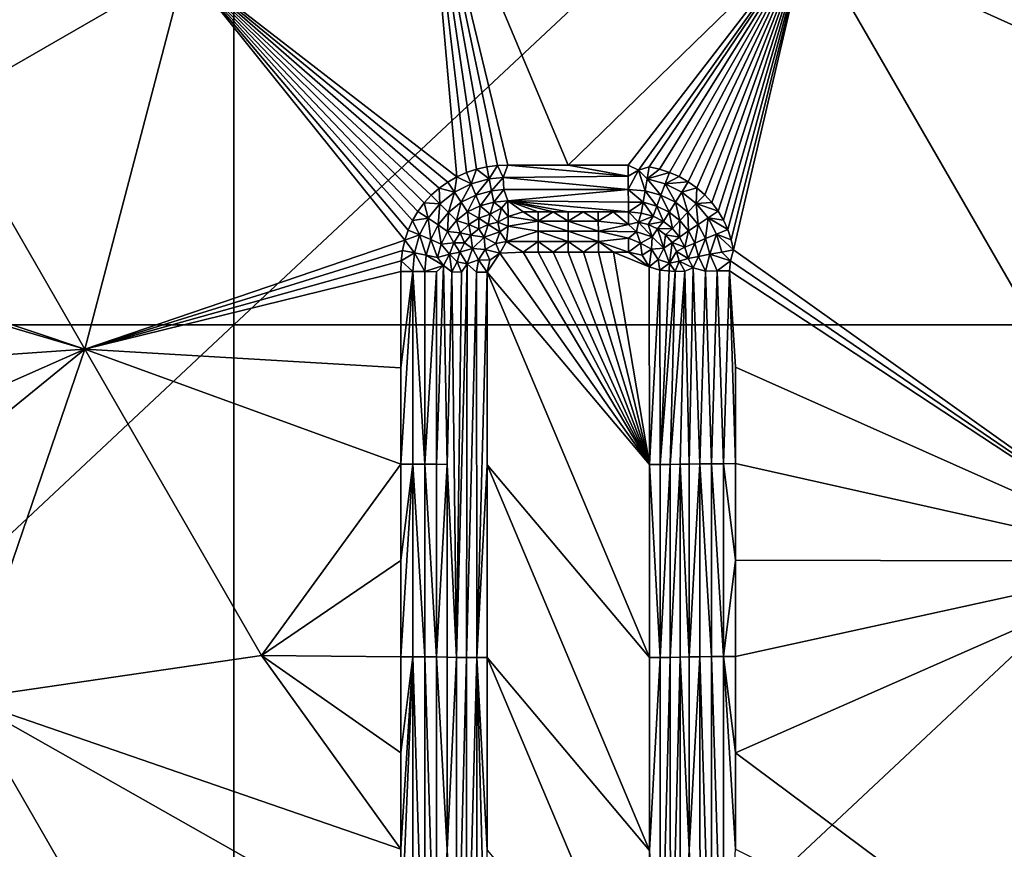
# Model space of a CAD drawing. Header units: inches. Extents: x -23.7 to 23.7, y -7.1 to 20.5.
# Tile 44 of 71: x -6.1 to -2.9, y 11.7 to 14.3. Entities that reach past the tile are written whole.
import ezdxf

# ---------------------------------------------------------------- set-up
doc = ezdxf.new("R2010")
doc.units = ezdxf.units.IN
doc.layers.get('0').update_dxf_attribs({"true_color": 0xc2ced6})

msp = doc.modelspace()

# ---------------------------------------------------------------- linework, layer by layer
for points in [[(-5.3744, 16.7247), (-5.3744, 13.3706), (-8.9574, 13.3706), (-5.3744, 16.7247)], [(-5.3744, 13.3706), (-5.3744, 16.7247), (-1.7915, 16.7247), (-5.3744, 13.3706)], [(-1.7915, 16.7247), (-1.7915, 13.3706), (-5.3744, 13.3706), (-1.7915, 16.7247)], [(-2.1827, 13.9911), (-2.7958, 15.0528), (-3.5584, 14.613), (-2.1827, 13.9911)], [(-4.7658, 14.944), (-5.5284, 14.5044), (-4.6687, 13.8392), (-4.7658, 14.944)], [(-4.6381, 13.8527), (-4.7658, 14.944), (-4.6687, 13.8392), (-4.6381, 13.8527)], [(-4.6064, 13.8631), (-4.5738, 13.8704), (-4.7658, 14.944), (-4.6064, 13.8631)], [(-4.5738, 13.8704), (-4.5407, 13.8747), (-4.7658, 14.944), (-4.5738, 13.8704)], [(-4.5407, 13.8747), (-4.5074, 13.8762), (-4.7658, 14.944), (-4.5407, 13.8747)], [(-4.7658, 14.944), (-4.317, 13.8762), (-3.5584, 14.613), (-4.7658, 14.944)], [(-4.5074, 13.8762), (-4.317, 13.8762), (-4.7658, 14.944), (-4.5074, 13.8762)], [(-4.7658, 14.944), (-4.6381, 13.8527), (-4.6064, 13.8631), (-4.7658, 14.944)], [(-6.7357, 14.8357), (-6.291, 14.0647), (-5.5284, 14.5044), (-6.7357, 14.8357)], [(-3.5584, 14.613), (-4.317, 13.8762), (-4.1266, 13.8762), (-3.5584, 14.613)], [(-3.5584, 14.613), (-4.1266, 13.8762), (-4.0947, 13.8598), (-3.5584, 14.613)], [(-3.5584, 14.613), (-4.0947, 13.8598), (-4.0604, 13.8706), (-3.5584, 14.613)], [(-3.5584, 14.613), (-4.0604, 13.8706), (-4.028, 13.8634), (-3.5584, 14.613)], [(-3.5584, 14.613), (-4.028, 13.8634), (-3.9961, 13.8532), (-3.5584, 14.613)], [(-3.5584, 14.613), (-3.9961, 13.8532), (-3.9657, 13.8399), (-3.5584, 14.613)], [(-3.5584, 14.613), (-3.9657, 13.8399), (-3.9366, 13.8236), (-3.5584, 14.613)], [(-3.5584, 14.613), (-3.9366, 13.8236), (-3.9094, 13.8044), (-3.5584, 14.613)], [(-3.5584, 14.613), (-3.9094, 13.8044), (-3.8843, 13.7824), (-3.5584, 14.613)], [(-3.5584, 14.613), (-3.8843, 13.7824), (-3.8618, 13.7579), (-3.5584, 14.613)], [(-3.8618, 13.7579), (-3.842, 13.7311), (-3.5584, 14.613), (-3.8618, 13.7579)], [(-3.842, 13.7311), (-3.8251, 13.7023), (-3.5584, 14.613), (-3.842, 13.7311)], [(-3.5584, 14.613), (-3.8251, 13.7023), (-3.8113, 13.6721), (-3.5584, 14.613)], [(-3.8113, 13.6721), (-3.8006, 13.6404), (-3.5584, 14.613), (-3.8113, 13.6721)], [(-3.8006, 13.6404), (-3.7931, 13.6082), (-3.5584, 14.613), (-3.8006, 13.6404)], [(-2.4098, 12.6236), (-3.5584, 14.613), (-3.7931, 13.6082), (-2.4098, 12.6236)], [(-3.5584, 14.613), (-2.4098, 12.6236), (-2.1827, 13.9911), (-3.5584, 14.613)], [(-5.5284, 14.5044), (-6.291, 14.0647), (-5.8463, 13.2936), (-5.5284, 14.5044)], [(-5.5284, 14.5044), (-5.8463, 13.2936), (-4.8333, 13.6387), (-5.5284, 14.5044)], [(-4.7499, 13.7812), (-5.5284, 14.5044), (-4.7724, 13.7565), (-4.7499, 13.7812)], [(-4.7921, 13.7296), (-4.7724, 13.7565), (-5.5284, 14.5044), (-4.7921, 13.7296)], [(-4.7921, 13.7296), (-5.5284, 14.5044), (-4.8089, 13.7007), (-4.7921, 13.7296)], [(-4.7249, 13.8034), (-5.5284, 14.5044), (-4.7499, 13.7812), (-4.7249, 13.8034)], [(-4.8089, 13.7007), (-5.5284, 14.5044), (-4.8227, 13.6703), (-4.8089, 13.7007)], [(-5.5284, 14.5044), (-4.8333, 13.6387), (-4.8227, 13.6703), (-5.5284, 14.5044)], [(-4.6978, 13.8228), (-4.6687, 13.8392), (-5.5284, 14.5044), (-4.6978, 13.8228)], [(-4.7249, 13.8034), (-4.6978, 13.8228), (-5.5284, 14.5044), (-4.7249, 13.8034)], [(-6.291, 14.0647), (-6.6811, 13.5739), (-5.8463, 13.2936), (-6.291, 14.0647)], [(-4.5663, 13.8325), (-4.5738, 13.8704), (-4.6064, 13.8631), (-4.5663, 13.8325)], [(-4.5663, 13.8325), (-4.5407, 13.8747), (-4.5738, 13.8704), (-4.5663, 13.8325)], [(-4.5407, 13.8747), (-4.5663, 13.8325), (-4.5222, 13.8372), (-4.5407, 13.8747)], [(-4.5222, 13.8372), (-4.5074, 13.8762), (-4.5407, 13.8747), (-4.5222, 13.8372)], [(-4.1266, 13.8418), (-4.5074, 13.8762), (-4.5222, 13.8372), (-4.1266, 13.8418)], [(-4.1266, 13.8418), (-4.317, 13.8762), (-4.5074, 13.8762), (-4.1266, 13.8418)], [(-4.1266, 13.8418), (-4.1266, 13.8762), (-4.317, 13.8762), (-4.1266, 13.8418)], [(-4.1266, 13.8762), (-4.1266, 13.8418), (-4.0947, 13.8598), (-4.1266, 13.8762)], [(-4.0604, 13.8706), (-4.0947, 13.8598), (-4.067, 13.8325), (-4.0604, 13.8706)], [(-4.067, 13.8325), (-4.028, 13.8634), (-4.0604, 13.8706), (-4.067, 13.8325)], [(-4.6763, 13.7906), (-4.6687, 13.8392), (-4.6978, 13.8228), (-4.6763, 13.7906)], [(-4.6687, 13.8392), (-4.6763, 13.7906), (-4.6234, 13.8169), (-4.6687, 13.8392)], [(-4.6234, 13.8169), (-4.6381, 13.8527), (-4.6687, 13.8392), (-4.6234, 13.8169)], [(-4.6234, 13.8169), (-4.6064, 13.8631), (-4.6381, 13.8527), (-4.6234, 13.8169)], [(-4.6064, 13.8631), (-4.6234, 13.8169), (-4.5663, 13.8325), (-4.6064, 13.8631)], [(-4.5222, 13.8372), (-4.5663, 13.8325), (-4.5589, 13.7951), (-4.5222, 13.8372)], [(-4.5589, 13.7951), (-4.5203, 13.7992), (-4.5222, 13.8372), (-4.5589, 13.7951)], [(-4.5222, 13.8372), (-4.1265, 13.7995), (-4.1266, 13.8418), (-4.5222, 13.8372)], [(-4.1265, 13.7995), (-4.5222, 13.8372), (-4.5203, 13.7992), (-4.1265, 13.7995)], [(-4.1265, 13.7995), (-4.0947, 13.8598), (-4.1266, 13.8418), (-4.1265, 13.7995)], [(-4.0947, 13.8598), (-4.1265, 13.7995), (-4.0734, 13.795), (-4.0947, 13.8598)], [(-4.0734, 13.795), (-4.067, 13.8325), (-4.0947, 13.8598), (-4.0734, 13.795)], [(-3.9961, 13.8532), (-4.028, 13.8634), (-4.067, 13.8325), (-3.9961, 13.8532)], [(-4.067, 13.8325), (-4.0098, 13.817), (-3.9961, 13.8532), (-4.067, 13.8325)], [(-4.0098, 13.817), (-3.9657, 13.8399), (-3.9961, 13.8532), (-4.0098, 13.817)], [(-3.9366, 13.8236), (-3.9657, 13.8399), (-4.0098, 13.817), (-3.9366, 13.8236)], [(-4.7249, 13.8034), (-4.7499, 13.7812), (-4.7226, 13.7539), (-4.7249, 13.8034)], [(-4.6763, 13.7906), (-4.6978, 13.8228), (-4.7249, 13.8034), (-4.6763, 13.7906)], [(-4.7249, 13.8034), (-4.7226, 13.7539), (-4.6763, 13.7906), (-4.7249, 13.8034)], [(-4.6234, 13.8169), (-4.6763, 13.7906), (-4.6552, 13.7589), (-4.6234, 13.8169)], [(-4.6552, 13.7589), (-4.6088, 13.7817), (-4.6234, 13.8169), (-4.6552, 13.7589)], [(-4.5663, 13.8325), (-4.6234, 13.8169), (-4.6088, 13.7817), (-4.5663, 13.8325)], [(-4.6088, 13.7817), (-4.5589, 13.7951), (-4.5663, 13.8325), (-4.6088, 13.7817)], [(-4.067, 13.8325), (-4.0734, 13.795), (-4.0231, 13.7813), (-4.067, 13.8325)], [(-4.0231, 13.7813), (-4.0098, 13.817), (-4.067, 13.8325), (-4.0231, 13.7813)], [(-4.0098, 13.817), (-4.0231, 13.7813), (-3.9773, 13.7586), (-4.0098, 13.817)], [(-4.0098, 13.817), (-3.9572, 13.7908), (-3.9366, 13.8236), (-4.0098, 13.817)], [(-3.9773, 13.7586), (-3.9572, 13.7908), (-4.0098, 13.817), (-3.9773, 13.7586)], [(-3.9572, 13.7908), (-3.9094, 13.8044), (-3.9366, 13.8236), (-3.9572, 13.7908)], [(-3.9113, 13.7547), (-3.9094, 13.8044), (-3.9572, 13.7908), (-3.9113, 13.7547)], [(-3.9094, 13.8044), (-3.9113, 13.7547), (-3.8843, 13.7824), (-3.9094, 13.8044)], [(-4.7226, 13.7539), (-4.7499, 13.7812), (-4.7724, 13.7565), (-4.7226, 13.7539)], [(-4.6763, 13.7906), (-4.7226, 13.7539), (-4.6958, 13.7269), (-4.6763, 13.7906)], [(-4.6958, 13.7269), (-4.6552, 13.7589), (-4.6763, 13.7906), (-4.6958, 13.7269)], [(-4.6088, 13.7817), (-4.6552, 13.7589), (-4.6349, 13.7283), (-4.6088, 13.7817)], [(-4.6349, 13.7283), (-4.5948, 13.7477), (-4.6088, 13.7817), (-4.6349, 13.7283)], [(-4.5589, 13.7951), (-4.6088, 13.7817), (-4.5948, 13.7477), (-4.5589, 13.7951)], [(-4.5948, 13.7477), (-4.5517, 13.7591), (-4.5589, 13.7951), (-4.5948, 13.7477)], [(-4.5203, 13.7992), (-4.5589, 13.7951), (-4.5517, 13.7591), (-4.5203, 13.7992)], [(-4.5517, 13.7591), (-4.5073, 13.7628), (-4.5203, 13.7992), (-4.5517, 13.7591)], [(-4.1265, 13.7995), (-4.5203, 13.7992), (-4.5073, 13.7628), (-4.1265, 13.7995)], [(-4.1265, 13.7995), (-4.5073, 13.7628), (-4.1264, 13.7588), (-4.1265, 13.7995)], [(-4.1265, 13.7995), (-4.1264, 13.7588), (-4.0796, 13.7588), (-4.1265, 13.7995)], [(-4.0796, 13.7588), (-4.0734, 13.795), (-4.1265, 13.7995), (-4.0796, 13.7588)], [(-4.0734, 13.795), (-4.0796, 13.7588), (-4.0359, 13.7469), (-4.0734, 13.795)], [(-4.0359, 13.7469), (-4.0231, 13.7813), (-4.0734, 13.795), (-4.0359, 13.7469)], [(-4.0231, 13.7813), (-4.0359, 13.7469), (-3.9967, 13.7275), (-4.0231, 13.7813)], [(-3.9967, 13.7275), (-3.9773, 13.7586), (-4.0231, 13.7813), (-3.9967, 13.7275)], [(-3.9572, 13.7908), (-3.9773, 13.7586), (-3.9377, 13.7274), (-3.9572, 13.7908)], [(-3.9377, 13.7274), (-3.9113, 13.7547), (-3.9572, 13.7908), (-3.9377, 13.7274)], [(-3.8843, 13.7824), (-3.9113, 13.7547), (-3.8618, 13.7579), (-3.8843, 13.7824)], [(-4.76, 13.7081), (-4.7724, 13.7565), (-4.7921, 13.7296), (-4.76, 13.7081)], [(-4.7724, 13.7565), (-4.76, 13.7081), (-4.7226, 13.7539), (-4.7724, 13.7565)], [(-4.7226, 13.7539), (-4.76, 13.7081), (-4.7285, 13.6869), (-4.7226, 13.7539)], [(-4.7285, 13.6869), (-4.6958, 13.7269), (-4.7226, 13.7539), (-4.7285, 13.6869)], [(-4.6552, 13.7589), (-4.6958, 13.7269), (-4.67, 13.7009), (-4.6552, 13.7589)], [(-4.67, 13.7009), (-4.6349, 13.7283), (-4.6552, 13.7589), (-4.67, 13.7009)], [(-4.6349, 13.7283), (-4.5992, 13.7084), (-4.5948, 13.7477), (-4.6349, 13.7283)], [(-4.5948, 13.7477), (-4.5992, 13.7084), (-4.5635, 13.7213), (-4.5948, 13.7477)], [(-4.5948, 13.7477), (-4.5635, 13.7213), (-4.5517, 13.7591), (-4.5948, 13.7477)], [(-4.5635, 13.7213), (-4.5274, 13.7401), (-4.5517, 13.7591), (-4.5635, 13.7213)], [(-4.5517, 13.7591), (-4.5274, 13.7401), (-4.5073, 13.7628), (-4.5517, 13.7591)], [(-4.5274, 13.7401), (-4.5071, 13.7136), (-4.5073, 13.7628), (-4.5274, 13.7401)], [(-4.5073, 13.7628), (-4.5071, 13.7136), (-4.4596, 13.7282), (-4.5073, 13.7628)], [(-4.5073, 13.7628), (-4.4596, 13.7282), (-4.412, 13.7282), (-4.5073, 13.7628)], [(-4.5073, 13.7628), (-4.3643, 13.7282), (-4.3167, 13.7282), (-4.5073, 13.7628)], [(-4.412, 13.7282), (-4.3643, 13.7282), (-4.5073, 13.7628), (-4.412, 13.7282)], [(-4.1263, 13.7281), (-4.5073, 13.7628), (-4.3167, 13.7282), (-4.1263, 13.7281)], [(-4.1263, 13.7281), (-4.1264, 13.7588), (-4.5073, 13.7628), (-4.1263, 13.7281)], [(-4.0796, 13.7588), (-4.1264, 13.7588), (-4.1263, 13.7281), (-4.0796, 13.7588)], [(-4.1263, 13.7281), (-4.0853, 13.7247), (-4.0796, 13.7588), (-4.1263, 13.7281)], [(-4.0478, 13.7145), (-4.0796, 13.7588), (-4.0853, 13.7247), (-4.0478, 13.7145)], [(-4.0478, 13.7145), (-4.0359, 13.7469), (-4.0796, 13.7588), (-4.0478, 13.7145)], [(-4.0148, 13.6981), (-4.0359, 13.7469), (-4.0478, 13.7145), (-4.0148, 13.6981)], [(-3.9967, 13.7275), (-4.0359, 13.7469), (-4.0148, 13.6981), (-3.9967, 13.7275)], [(-3.9773, 13.7586), (-3.9967, 13.7275), (-3.9631, 13.701), (-3.9773, 13.7586)], [(-3.9631, 13.701), (-3.9377, 13.7274), (-3.9773, 13.7586), (-3.9631, 13.701)], [(-3.9113, 13.7547), (-3.9377, 13.7274), (-3.9057, 13.6886), (-3.9113, 13.7547)], [(-3.842, 13.7311), (-3.8618, 13.7579), (-3.9113, 13.7547), (-3.842, 13.7311)], [(-3.9057, 13.6886), (-3.8742, 13.7098), (-3.9113, 13.7547), (-3.9057, 13.6886)], [(-3.9113, 13.7547), (-3.8742, 13.7098), (-3.842, 13.7311), (-3.9113, 13.7547)], [(-4.76, 13.7081), (-4.7921, 13.7296), (-4.8089, 13.7007), (-4.76, 13.7081)], [(-4.6958, 13.7269), (-4.7285, 13.6869), (-4.6982, 13.6664), (-4.6958, 13.7269)], [(-4.6982, 13.6664), (-4.67, 13.7009), (-4.6958, 13.7269), (-4.6982, 13.6664)], [(-4.67, 13.7009), (-4.6315, 13.6887), (-4.6349, 13.7283), (-4.67, 13.7009)], [(-4.6315, 13.6887), (-4.5992, 13.7084), (-4.6349, 13.7283), (-4.6315, 13.6887)], [(-4.5703, 13.6882), (-4.5635, 13.7213), (-4.5992, 13.7084), (-4.5703, 13.6882)], [(-4.5635, 13.7213), (-4.5703, 13.6882), (-4.5392, 13.6961), (-4.5635, 13.7213)], [(-4.5635, 13.7213), (-4.5392, 13.6961), (-4.5274, 13.7401), (-4.5635, 13.7213)], [(-4.5274, 13.7401), (-4.5392, 13.6961), (-4.5071, 13.7136), (-4.5274, 13.7401)], [(-4.5071, 13.7136), (-4.5392, 13.6961), (-4.507, 13.683), (-4.5071, 13.7136)], [(-4.5071, 13.7136), (-4.4118, 13.6985), (-4.4596, 13.7282), (-4.5071, 13.7136)], [(-4.5071, 13.7136), (-4.507, 13.683), (-4.4118, 13.6985), (-4.5071, 13.7136)], [(-4.4596, 13.7282), (-4.4118, 13.6985), (-4.412, 13.7282), (-4.4596, 13.7282)], [(-4.412, 13.7282), (-4.4118, 13.6985), (-4.3643, 13.7282), (-4.412, 13.7282)], [(-4.3166, 13.6985), (-4.3643, 13.7282), (-4.4118, 13.6985), (-4.3166, 13.6985)], [(-4.3166, 13.6985), (-4.3167, 13.7282), (-4.3643, 13.7282), (-4.3166, 13.6985)], [(-4.1263, 13.7281), (-4.3167, 13.7282), (-4.2691, 13.7282), (-4.1263, 13.7281)], [(-4.3167, 13.7282), (-4.3166, 13.6985), (-4.2691, 13.7282), (-4.3167, 13.7282)], [(-4.3166, 13.6985), (-4.2214, 13.6985), (-4.2691, 13.7282), (-4.3166, 13.6985)], [(-4.1263, 13.7281), (-4.2691, 13.7282), (-4.2215, 13.7281), (-4.1263, 13.7281)], [(-4.2214, 13.6985), (-4.2215, 13.7281), (-4.2691, 13.7282), (-4.2214, 13.6985)], [(-4.1739, 13.7281), (-4.1263, 13.7281), (-4.2215, 13.7281), (-4.1739, 13.7281)], [(-4.1739, 13.7281), (-4.2215, 13.7281), (-4.2214, 13.6985), (-4.1739, 13.7281)], [(-4.1739, 13.7281), (-4.2214, 13.6985), (-4.1262, 13.6881), (-4.1739, 13.7281)], [(-4.1263, 13.7281), (-4.1739, 13.7281), (-4.1262, 13.6881), (-4.1263, 13.7281)], [(-4.1263, 13.7281), (-4.0943, 13.6961), (-4.0853, 13.7247), (-4.1263, 13.7281)], [(-4.0943, 13.6961), (-4.1263, 13.7281), (-4.1262, 13.6881), (-4.0943, 13.6961)], [(-4.0943, 13.6961), (-4.0478, 13.7145), (-4.0853, 13.7247), (-4.0943, 13.6961)], [(-4.0478, 13.7145), (-4.0943, 13.6961), (-4.0632, 13.6885), (-4.0478, 13.7145)], [(-4.0632, 13.6885), (-4.0148, 13.6981), (-4.0478, 13.7145), (-4.0632, 13.6885)], [(-3.9868, 13.6761), (-3.9967, 13.7275), (-4.0148, 13.6981), (-3.9868, 13.6761)], [(-3.9868, 13.6761), (-3.9631, 13.701), (-3.9967, 13.7275), (-3.9868, 13.6761)], [(-3.9377, 13.7274), (-3.9631, 13.701), (-3.9359, 13.6682), (-3.9377, 13.7274)], [(-3.9359, 13.6682), (-3.9057, 13.6886), (-3.9377, 13.7274), (-3.9359, 13.6682)], [(-3.8742, 13.7098), (-3.9057, 13.6886), (-3.8823, 13.6437), (-3.8742, 13.7098)], [(-3.8823, 13.6437), (-3.8472, 13.6578), (-3.8742, 13.7098), (-3.8823, 13.6437)], [(-3.8742, 13.7098), (-3.8251, 13.7023), (-3.842, 13.7311), (-3.8742, 13.7098)], [(-3.8742, 13.7098), (-3.8472, 13.6578), (-3.8113, 13.6721), (-3.8742, 13.7098)], [(-3.8113, 13.6721), (-3.8251, 13.7023), (-3.8742, 13.7098), (-3.8113, 13.6721)], [(-4.787, 13.6555), (-4.8089, 13.7007), (-4.8227, 13.6703), (-4.787, 13.6555)], [(-4.8089, 13.7007), (-4.787, 13.6555), (-4.76, 13.7081), (-4.8089, 13.7007)], [(-4.76, 13.7081), (-4.787, 13.6555), (-4.7519, 13.6408), (-4.76, 13.7081)], [(-4.7519, 13.6408), (-4.7285, 13.6869), (-4.76, 13.7081), (-4.7519, 13.6408)], [(-4.7285, 13.6869), (-4.7519, 13.6408), (-4.7182, 13.6266), (-4.7285, 13.6869)], [(-4.7182, 13.6266), (-4.6982, 13.6664), (-4.7285, 13.6869), (-4.7182, 13.6266)], [(-4.67, 13.7009), (-4.6982, 13.6664), (-4.6586, 13.6623), (-4.67, 13.7009)], [(-4.67, 13.7009), (-4.6586, 13.6623), (-4.6315, 13.6887), (-4.67, 13.7009)], [(-4.6315, 13.6887), (-4.6586, 13.6623), (-4.625, 13.6552), (-4.6315, 13.6887)], [(-4.5992, 13.7084), (-4.6315, 13.6887), (-4.5995, 13.6747), (-4.5992, 13.7084)], [(-4.6315, 13.6887), (-4.625, 13.6552), (-4.5995, 13.6747), (-4.6315, 13.6887)], [(-4.5995, 13.6747), (-4.5703, 13.6882), (-4.5992, 13.7084), (-4.5995, 13.6747)], [(-4.5703, 13.6882), (-4.5995, 13.6747), (-4.5821, 13.6484), (-4.5703, 13.6882)], [(-4.5821, 13.6484), (-4.533, 13.6652), (-4.5703, 13.6882), (-4.5821, 13.6484)], [(-4.5392, 13.6961), (-4.5703, 13.6882), (-4.533, 13.6652), (-4.5392, 13.6961)], [(-4.507, 13.683), (-4.5392, 13.6961), (-4.533, 13.6652), (-4.507, 13.683)], [(-4.507, 13.683), (-4.533, 13.6652), (-4.5119, 13.6344), (-4.507, 13.683)], [(-4.5119, 13.6344), (-4.4117, 13.6671), (-4.507, 13.683), (-4.5119, 13.6344)], [(-4.4117, 13.6671), (-4.4118, 13.6985), (-4.507, 13.683), (-4.4117, 13.6671)], [(-4.3165, 13.667), (-4.3166, 13.6985), (-4.4118, 13.6985), (-4.3165, 13.667)], [(-4.4118, 13.6985), (-4.4117, 13.6671), (-4.3165, 13.667), (-4.4118, 13.6985)], [(-4.2213, 13.667), (-4.2214, 13.6985), (-4.3166, 13.6985), (-4.2213, 13.667)], [(-4.3166, 13.6985), (-4.3165, 13.667), (-4.2213, 13.667), (-4.3166, 13.6985)], [(-4.1262, 13.6881), (-4.2214, 13.6985), (-4.2213, 13.667), (-4.1262, 13.6881)], [(-4.1262, 13.6881), (-4.2213, 13.667), (-4.1003, 13.6652), (-4.1262, 13.6881)], [(-4.1003, 13.6652), (-4.0943, 13.6961), (-4.1262, 13.6881), (-4.1003, 13.6652)], [(-4.0943, 13.6961), (-4.1003, 13.6652), (-4.0514, 13.6489), (-4.0943, 13.6961)], [(-4.0514, 13.6489), (-4.0632, 13.6885), (-4.0943, 13.6961), (-4.0514, 13.6489)], [(-4.0341, 13.6752), (-4.0148, 13.6981), (-4.0632, 13.6885), (-4.0341, 13.6752)], [(-4.0632, 13.6885), (-4.0514, 13.6489), (-4.0341, 13.6752), (-4.0632, 13.6885)], [(-3.9868, 13.6761), (-4.0148, 13.6981), (-4.0341, 13.6752), (-3.9868, 13.6761)], [(-3.9868, 13.6761), (-3.9643, 13.6488), (-3.9631, 13.701), (-3.9868, 13.6761)], [(-3.9359, 13.6682), (-3.9631, 13.701), (-3.9643, 13.6488), (-3.9359, 13.6682)], [(-3.9057, 13.6886), (-3.9359, 13.6682), (-3.916, 13.6299), (-3.9057, 13.6886)], [(-3.916, 13.6299), (-3.8823, 13.6437), (-3.9057, 13.6886), (-3.916, 13.6299)], [(-4.787, 13.6555), (-4.8227, 13.6703), (-4.8333, 13.6387), (-4.787, 13.6555)], [(-4.8333, 13.6387), (-4.8029, 13.5986), (-4.787, 13.6555), (-4.8333, 13.6387)], [(-4.787, 13.6555), (-4.8029, 13.5986), (-4.7657, 13.591), (-4.787, 13.6555)], [(-4.7657, 13.591), (-4.7519, 13.6408), (-4.787, 13.6555), (-4.7657, 13.591)], [(-4.7182, 13.6266), (-4.679, 13.6304), (-4.6982, 13.6664), (-4.7182, 13.6266)], [(-4.679, 13.6304), (-4.6586, 13.6623), (-4.6982, 13.6664), (-4.679, 13.6304)], [(-4.6586, 13.6623), (-4.679, 13.6304), (-4.6453, 13.6303), (-4.6586, 13.6623)], [(-4.625, 13.6552), (-4.6586, 13.6623), (-4.6453, 13.6303), (-4.625, 13.6552)], [(-4.625, 13.6552), (-4.6453, 13.6303), (-4.6193, 13.6126), (-4.625, 13.6552)], [(-4.5995, 13.6747), (-4.625, 13.6552), (-4.5821, 13.6484), (-4.5995, 13.6747)], [(-4.6193, 13.6126), (-4.5821, 13.6484), (-4.625, 13.6552), (-4.6193, 13.6126)], [(-4.5821, 13.6484), (-4.6193, 13.6126), (-4.5799, 13.6097), (-4.5821, 13.6484)], [(-4.533, 13.6652), (-4.5821, 13.6484), (-4.5458, 13.6288), (-4.533, 13.6652)], [(-4.5821, 13.6484), (-4.5799, 13.6097), (-4.5458, 13.6288), (-4.5821, 13.6484)], [(-4.533, 13.6652), (-4.5458, 13.6288), (-4.5119, 13.6344), (-4.533, 13.6652)], [(-4.5119, 13.6344), (-4.4117, 13.6344), (-4.4117, 13.6671), (-4.5119, 13.6344)], [(-4.3165, 13.6344), (-4.3165, 13.667), (-4.4117, 13.6671), (-4.3165, 13.6344)], [(-4.4117, 13.6671), (-4.4117, 13.6344), (-4.3165, 13.6344), (-4.4117, 13.6671)], [(-4.2212, 13.6344), (-4.2213, 13.667), (-4.3165, 13.667), (-4.2212, 13.6344)], [(-4.3165, 13.667), (-4.3165, 13.6344), (-4.2212, 13.6344), (-4.3165, 13.667)], [(-4.1261, 13.6454), (-4.2213, 13.667), (-4.2212, 13.6344), (-4.1261, 13.6454)], [(-4.1003, 13.6652), (-4.2213, 13.667), (-4.1261, 13.6454), (-4.1003, 13.6652)], [(-4.1003, 13.6652), (-4.1261, 13.6454), (-4.0875, 13.629), (-4.1003, 13.6652)], [(-4.1003, 13.6652), (-4.0875, 13.629), (-4.0514, 13.6489), (-4.1003, 13.6652)], [(-4.0514, 13.6489), (-4.0875, 13.629), (-4.0533, 13.6106), (-4.0514, 13.6489)], [(-4.0514, 13.6489), (-4.0533, 13.6106), (-4.0138, 13.6139), (-4.0514, 13.6489)], [(-4.0341, 13.6752), (-4.0514, 13.6489), (-4.0138, 13.6139), (-4.0341, 13.6752)], [(-3.9868, 13.6761), (-4.0341, 13.6752), (-4.0084, 13.6561), (-3.9868, 13.6761)], [(-4.0138, 13.6139), (-4.0084, 13.6561), (-4.0341, 13.6752), (-4.0138, 13.6139)], [(-4.0084, 13.6561), (-4.0138, 13.6139), (-3.9879, 13.6316), (-4.0084, 13.6561)], [(-3.9868, 13.6761), (-4.0084, 13.6561), (-3.9643, 13.6488), (-3.9868, 13.6761)], [(-4.0084, 13.6561), (-3.9879, 13.6316), (-3.9643, 13.6488), (-4.0084, 13.6561)], [(-3.9643, 13.6488), (-3.9879, 13.6316), (-3.9476, 13.6168), (-3.9643, 13.6488)], [(-3.9476, 13.6168), (-3.9359, 13.6682), (-3.9643, 13.6488), (-3.9476, 13.6168)], [(-3.916, 13.6299), (-3.9359, 13.6682), (-3.9476, 13.6168), (-3.916, 13.6299)], [(-3.8472, 13.6578), (-3.8823, 13.6437), (-3.8682, 13.5941), (-3.8472, 13.6578)], [(-3.8682, 13.5941), (-3.831, 13.6011), (-3.8472, 13.6578), (-3.8682, 13.5941)], [(-3.8472, 13.6578), (-3.8006, 13.6404), (-3.8113, 13.6721), (-3.8472, 13.6578)], [(-3.8472, 13.6578), (-3.831, 13.6011), (-3.7931, 13.6082), (-3.8472, 13.6578)], [(-3.7931, 13.6082), (-3.8006, 13.6404), (-3.8472, 13.6578), (-3.7931, 13.6082)], [(-4.8408, 13.6062), (-4.8333, 13.6387), (-5.8463, 13.2936), (-4.8408, 13.6062)], [(-4.8029, 13.5986), (-4.8333, 13.6387), (-4.8408, 13.6062), (-4.8029, 13.5986)], [(-4.7519, 13.6408), (-4.7657, 13.591), (-4.73, 13.5836), (-4.7519, 13.6408)], [(-4.73, 13.5836), (-4.7182, 13.6266), (-4.7519, 13.6408), (-4.73, 13.5836)], [(-4.73, 13.5836), (-4.6923, 13.595), (-4.7182, 13.6266), (-4.73, 13.5836)], [(-4.6923, 13.595), (-4.679, 13.6304), (-4.7182, 13.6266), (-4.6923, 13.595)], [(-4.6923, 13.595), (-4.6594, 13.6014), (-4.679, 13.6304), (-4.6923, 13.595)], [(-4.679, 13.6304), (-4.6594, 13.6014), (-4.6453, 13.6303), (-4.679, 13.6304)], [(-4.6453, 13.6303), (-4.6594, 13.6014), (-4.6193, 13.6126), (-4.6453, 13.6303)], [(-4.5331, 13.5982), (-4.5458, 13.6288), (-4.5799, 13.6097), (-4.5331, 13.5982)], [(-4.5331, 13.5982), (-4.5119, 13.6344), (-4.5458, 13.6288), (-4.5331, 13.5982)], [(-4.5119, 13.6344), (-4.5331, 13.5982), (-4.4593, 13.6013), (-4.5119, 13.6344)], [(-4.5119, 13.6344), (-4.4593, 13.6013), (-4.4117, 13.6344), (-4.5119, 13.6344)], [(-4.4117, 13.6344), (-4.4593, 13.6013), (-4.4117, 13.6013), (-4.4117, 13.6344)], [(-4.3165, 13.6344), (-4.4117, 13.6344), (-4.3641, 13.6013), (-4.3165, 13.6344)], [(-4.4117, 13.6344), (-4.4117, 13.6013), (-4.3641, 13.6013), (-4.4117, 13.6344)], [(-4.3641, 13.6013), (-4.3165, 13.6013), (-4.3165, 13.6344), (-4.3641, 13.6013)], [(-4.2688, 13.6013), (-4.3165, 13.6344), (-4.3165, 13.6013), (-4.2688, 13.6013)], [(-4.2212, 13.6344), (-4.3165, 13.6344), (-4.2688, 13.6013), (-4.2212, 13.6344)], [(-4.2688, 13.6013), (-4.2212, 13.6013), (-4.2212, 13.6344), (-4.2688, 13.6013)], [(-4.126, 13.6012), (-4.1261, 13.6454), (-4.2212, 13.6344), (-4.126, 13.6012)], [(-4.2212, 13.6013), (-4.1736, 13.6013), (-4.2212, 13.6344), (-4.2212, 13.6013)], [(-4.1736, 13.6013), (-4.126, 13.6012), (-4.2212, 13.6344), (-4.1736, 13.6013)], [(-4.1261, 13.6454), (-4.126, 13.6012), (-4.0875, 13.629), (-4.1261, 13.6454)], [(-4.0828, 13.5914), (-4.0875, 13.629), (-4.126, 13.6012), (-4.0828, 13.5914)], [(-4.0828, 13.5914), (-4.0533, 13.6106), (-4.0875, 13.629), (-4.0828, 13.5914)], [(-3.9879, 13.6316), (-4.0138, 13.6139), (-3.9959, 13.5656), (-3.9879, 13.6316)], [(-3.9959, 13.5656), (-3.9736, 13.6029), (-3.9879, 13.6316), (-3.9959, 13.5656)], [(-3.9476, 13.6168), (-3.9879, 13.6316), (-3.9736, 13.6029), (-3.9476, 13.6168)], [(-3.9476, 13.6168), (-3.9736, 13.6029), (-3.9373, 13.5804), (-3.9476, 13.6168)], [(-3.9373, 13.5804), (-3.916, 13.6299), (-3.9476, 13.6168), (-3.9373, 13.5804)], [(-3.9039, 13.5871), (-3.916, 13.6299), (-3.9373, 13.5804), (-3.9039, 13.5871)], [(-3.8823, 13.6437), (-3.916, 13.6299), (-3.9039, 13.5871), (-3.8823, 13.6437)], [(-3.9039, 13.5871), (-3.8682, 13.5941), (-3.8823, 13.6437), (-3.9039, 13.5871)], [(-5.8463, 13.2936), (-4.8452, 13.5731), (-4.8408, 13.6062), (-5.8463, 13.2936)], [(-4.8452, 13.5731), (-4.8029, 13.5986), (-4.8408, 13.6062), (-4.8452, 13.5731)], [(-4.8081, 13.5397), (-4.8029, 13.5986), (-4.8452, 13.5731), (-4.8081, 13.5397)], [(-4.8029, 13.5986), (-4.8081, 13.5397), (-4.7702, 13.5395), (-4.8029, 13.5986)], [(-4.7702, 13.5395), (-4.7657, 13.591), (-4.8029, 13.5986), (-4.7702, 13.5395)], [(-4.7657, 13.591), (-4.7702, 13.5395), (-4.7112, 13.5591), (-4.7657, 13.591)], [(-4.7657, 13.591), (-4.7112, 13.5591), (-4.73, 13.5836), (-4.7657, 13.591)], [(-4.6923, 13.595), (-4.73, 13.5836), (-4.7112, 13.5591), (-4.6923, 13.595)], [(-4.6923, 13.595), (-4.7112, 13.5591), (-4.6851, 13.5385), (-4.6923, 13.595)], [(-4.6594, 13.6014), (-4.6923, 13.595), (-4.6676, 13.5703), (-4.6594, 13.6014)], [(-4.6851, 13.5385), (-4.6676, 13.5703), (-4.6923, 13.595), (-4.6851, 13.5385)], [(-4.6594, 13.6014), (-4.6676, 13.5703), (-4.6369, 13.5639), (-4.6594, 13.6014)], [(-4.6369, 13.5639), (-4.6193, 13.6126), (-4.6594, 13.6014), (-4.6369, 13.5639)], [(-4.6193, 13.6126), (-4.6369, 13.5639), (-4.6005, 13.5765), (-4.6193, 13.6126)], [(-4.6193, 13.6126), (-4.6005, 13.5765), (-4.5799, 13.6097), (-4.6193, 13.6126)], [(-4.5647, 13.576), (-4.5799, 13.6097), (-4.6005, 13.5765), (-4.5647, 13.576)], [(-4.5331, 13.5982), (-4.5799, 13.6097), (-4.5647, 13.576), (-4.5331, 13.5982)], [(-4.5331, 13.5982), (-4.5733, 13.5377), (-4.0592, 12.9291), (-4.5331, 13.5982)], [(-4.5733, 13.5377), (-4.5331, 13.5982), (-4.5647, 13.576), (-4.5733, 13.5377)], [(-4.0592, 12.9291), (-4.4593, 13.6013), (-4.5331, 13.5982), (-4.0592, 12.9291)], [(-4.4117, 13.6013), (-4.4593, 13.6013), (-4.0592, 12.9291), (-4.4117, 13.6013)], [(-4.3641, 13.6013), (-4.4117, 13.6013), (-4.0592, 12.9291), (-4.3641, 13.6013)], [(-4.3165, 13.6013), (-4.3641, 13.6013), (-4.0592, 12.9291), (-4.3165, 13.6013)], [(-4.3165, 13.6013), (-4.0592, 12.9291), (-4.2688, 13.6013), (-4.3165, 13.6013)], [(-4.2212, 13.6013), (-4.2688, 13.6013), (-4.0592, 12.9291), (-4.2212, 13.6013)], [(-4.0592, 12.9291), (-4.1736, 13.6013), (-4.2212, 13.6013), (-4.0592, 12.9291)], [(-4.0604, 13.5544), (-4.126, 13.6012), (-4.1736, 13.6013), (-4.0604, 13.5544)], [(-4.0604, 13.5544), (-4.1736, 13.6013), (-4.0592, 12.9291), (-4.0604, 13.5544)], [(-4.126, 13.6012), (-4.0604, 13.5544), (-4.0828, 13.5914), (-4.126, 13.6012)], [(-4.0533, 13.6106), (-4.0828, 13.5914), (-4.0604, 13.5544), (-4.0533, 13.6106)], [(-4.0533, 13.6106), (-4.0604, 13.5544), (-4.0323, 13.578), (-4.0533, 13.6106)], [(-4.0138, 13.6139), (-4.0533, 13.6106), (-4.0323, 13.578), (-4.0138, 13.6139)], [(-4.0138, 13.6139), (-4.0323, 13.578), (-3.9959, 13.5656), (-4.0138, 13.6139)], [(-3.9736, 13.6029), (-3.9959, 13.5656), (-3.9654, 13.572), (-3.9736, 13.6029)], [(-3.9736, 13.6029), (-3.9654, 13.572), (-3.9373, 13.5804), (-3.9736, 13.6029)], [(-3.9212, 13.5516), (-3.9039, 13.5871), (-3.9373, 13.5804), (-3.9212, 13.5516)], [(-3.8819, 13.5413), (-3.9039, 13.5871), (-3.9212, 13.5516), (-3.8819, 13.5413)], [(-3.8682, 13.5941), (-3.9039, 13.5871), (-3.8819, 13.5413), (-3.8682, 13.5941)], [(-3.8682, 13.5941), (-3.8819, 13.5413), (-3.8448, 13.5417), (-3.8682, 13.5941)], [(-3.831, 13.6011), (-3.8682, 13.5941), (-3.8035, 13.5738), (-3.831, 13.6011)], [(-3.8035, 13.5738), (-3.8682, 13.5941), (-3.8448, 13.5417), (-3.8035, 13.5738)], [(-3.831, 13.6011), (-3.8035, 13.5738), (-3.7931, 13.6082), (-3.831, 13.6011)], [(-3.8035, 13.5738), (-2.4098, 12.6236), (-3.7931, 13.6082), (-3.8035, 13.5738)], [(-5.8463, 13.2936), (-6.6811, 13.5739), (-6.6845, 13.5421), (-5.8463, 13.2936)], [(-4.8452, 13.5731), (-5.8463, 13.2936), (-4.8467, 13.5397), (-4.8452, 13.5731)], [(-4.8081, 13.5397), (-4.8452, 13.5731), (-4.8467, 13.5397), (-4.8081, 13.5397)], [(-4.7702, 13.5395), (-4.7337, 13.5392), (-4.7112, 13.5591), (-4.7702, 13.5395)], [(-4.6994, 12.9293), (-4.7112, 13.5591), (-4.7337, 12.9298), (-4.6994, 12.9293)], [(-4.7337, 13.5392), (-4.7337, 12.9298), (-4.7112, 13.5591), (-4.7337, 13.5392)], [(-4.7112, 13.5591), (-4.6994, 12.9293), (-4.6851, 13.5385), (-4.7112, 13.5591)], [(-4.6548, 13.5381), (-4.6676, 13.5703), (-4.6851, 13.5385), (-4.6548, 13.5381)], [(-4.67, 12.3191), (-4.6388, 12.3188), (-4.6369, 13.5639), (-4.67, 12.3191)], [(-4.6369, 13.5639), (-4.6548, 13.5381), (-4.67, 12.3191), (-4.6369, 13.5639)], [(-4.6676, 13.5703), (-4.6548, 13.5381), (-4.6369, 13.5639), (-4.6676, 13.5703)], [(-4.6369, 13.5639), (-4.6388, 12.3188), (-4.6065, 13.5377), (-4.6369, 13.5639)], [(-4.6369, 13.5639), (-4.6065, 13.5377), (-4.6005, 13.5765), (-4.6369, 13.5639)], [(-4.5733, 13.5377), (-4.6005, 13.5765), (-4.6065, 13.5377), (-4.5733, 13.5377)], [(-4.6005, 13.5765), (-4.5733, 13.5377), (-4.5647, 13.576), (-4.6005, 13.5765)], [(-4.0604, 13.5544), (-4.0263, 13.5444), (-4.0323, 13.578), (-4.0604, 13.5544)], [(-4.0263, 13.5444), (-4.0604, 13.5544), (-4.0592, 12.9291), (-4.0263, 13.5444)], [(-3.9959, 13.5656), (-4.0323, 13.578), (-4.0263, 13.5444), (-3.9959, 13.5656)], [(-3.9959, 13.5656), (-4.0263, 13.5444), (-3.9782, 13.5399), (-3.9959, 13.5656)], [(-3.9782, 13.5399), (-4.0263, 13.5444), (-3.9959, 13.5656), (-3.9782, 13.5399)], [(-4.0262, 12.9292), (-3.9959, 13.5656), (-4.0263, 13.5444), (-4.0262, 12.9292)], [(-3.9782, 13.5399), (-3.9959, 13.5656), (-4.0262, 12.9292), (-3.9782, 13.5399)], [(-3.9654, 13.572), (-3.9959, 13.5656), (-3.9782, 13.5399), (-3.9654, 13.572)], [(-3.9782, 13.5399), (-3.948, 13.5403), (-3.9654, 13.572), (-3.9782, 13.5399)], [(-3.9654, 13.572), (-3.9212, 13.5516), (-3.9373, 13.5804), (-3.9654, 13.572)], [(-3.9212, 13.5516), (-3.9654, 13.572), (-3.948, 13.5403), (-3.9212, 13.5516)], [(-3.8065, 13.5419), (-3.8035, 13.5738), (-3.8448, 13.5417), (-3.8065, 13.5419)], [(-3.8065, 13.5419), (-2.4098, 12.6236), (-3.8035, 13.5738), (-3.8065, 13.5419)], [(-6.6651, 13.2371), (-5.8463, 13.2936), (-6.6845, 13.5421), (-6.6651, 13.2371)], [(-4.8467, 13.2351), (-4.8467, 13.5397), (-5.8463, 13.2936), (-4.8467, 13.2351)], [(-4.8081, 12.9304), (-4.8081, 13.5397), (-4.8467, 12.9305), (-4.8081, 12.9304)], [(-4.8081, 13.5397), (-4.8467, 13.2351), (-4.8467, 12.9305), (-4.8081, 13.5397)], [(-4.8081, 13.5397), (-4.8467, 13.5397), (-4.8467, 13.2351), (-4.8081, 13.5397)], [(-4.7702, 12.9302), (-4.7702, 13.5395), (-4.8081, 13.5397), (-4.7702, 12.9302)], [(-4.8081, 13.5397), (-4.8081, 12.9304), (-4.7702, 12.9302), (-4.8081, 13.5397)], [(-4.7337, 13.5392), (-4.7702, 13.5395), (-4.7702, 12.9302), (-4.7337, 13.5392)], [(-4.7337, 12.9298), (-4.7337, 13.5392), (-4.7702, 12.9302), (-4.7337, 12.9298)], [(-4.6851, 13.5385), (-4.6994, 12.9293), (-4.67, 12.3191), (-4.6851, 13.5385)], [(-4.6548, 13.5381), (-4.6851, 13.5385), (-4.67, 12.3191), (-4.6548, 13.5381)], [(-4.6063, 12.3185), (-4.6065, 13.5377), (-4.6388, 12.3188), (-4.6063, 12.3185)], [(-4.6065, 13.5377), (-4.6063, 12.3185), (-4.5733, 13.5377), (-4.6065, 13.5377)], [(-4.6063, 12.3185), (-4.5733, 12.928), (-4.5733, 13.5377), (-4.6063, 12.3185)], [(-4.5733, 13.5377), (-4.5733, 12.928), (-4.0591, 12.3188), (-4.5733, 13.5377)], [(-4.0591, 12.3188), (-4.0592, 12.9291), (-4.5733, 13.5377), (-4.0591, 12.3188)], [(-4.0592, 12.9291), (-4.0262, 12.9292), (-4.0263, 13.5444), (-4.0592, 12.9291)], [(-4.0262, 12.9292), (-3.9938, 12.9294), (-3.9782, 13.5399), (-4.0262, 12.9292)], [(-3.9938, 12.9294), (-3.9628, 12.9298), (-3.948, 13.5403), (-3.9938, 12.9294)], [(-3.948, 13.5403), (-3.9782, 13.5399), (-3.9938, 12.9294), (-3.948, 13.5403)], [(-3.9337, 12.9304), (-3.948, 13.5403), (-3.9628, 12.9298), (-3.9337, 12.9304)], [(-3.948, 13.5403), (-3.9337, 12.9304), (-3.9212, 13.5516), (-3.948, 13.5403)], [(-3.9212, 13.5516), (-3.9337, 12.9304), (-3.8997, 12.931), (-3.9212, 13.5516)], [(-3.8819, 13.5413), (-3.9212, 13.5516), (-3.8997, 12.931), (-3.8819, 13.5413)], [(-3.8635, 12.9315), (-3.8819, 13.5413), (-3.8997, 12.931), (-3.8635, 12.9315)], [(-3.8819, 13.5413), (-3.8635, 12.9315), (-3.8448, 13.5417), (-3.8819, 13.5413)], [(-3.8257, 12.9318), (-3.8448, 13.5417), (-3.8635, 12.9315), (-3.8257, 12.9318)], [(-3.8257, 12.9318), (-3.8065, 13.5419), (-3.8448, 13.5417), (-3.8257, 12.9318)], [(-3.8257, 12.9318), (-3.7871, 12.9319), (-3.8065, 13.5419), (-3.8257, 12.9318)], [(-2.4098, 12.6236), (-3.8065, 13.5419), (-3.7871, 13.2369), (-2.4098, 12.6236)], [(-3.8065, 13.5419), (-3.7871, 12.9319), (-3.7871, 13.2369), (-3.8065, 13.5419)], [(-8.9574, 10.0166), (-8.9574, 13.3706), (-5.3744, 13.3706), (-8.9574, 10.0166)], [(-5.3744, 13.3706), (-5.3744, 10.0166), (-8.9574, 10.0166), (-5.3744, 13.3706)], [(-5.3744, 10.0166), (-5.3744, 13.3706), (-1.7915, 13.3706), (-5.3744, 10.0166)], [(-1.7915, 13.3706), (-1.7915, 10.0166), (-5.3744, 10.0166), (-1.7915, 13.3706)], [(-6.6651, 13.2371), (-6.6651, 12.9321), (-5.8463, 13.2936), (-6.6651, 13.2371)], [(-6.6651, 12.6272), (-5.8463, 13.2936), (-6.6651, 12.9321), (-6.6651, 12.6272)], [(-6.6651, 12.6272), (-6.2246, 12.1874), (-5.8463, 13.2936), (-6.6651, 12.6272)], [(-6.2246, 12.1874), (-5.2874, 12.3249), (-5.8463, 13.2936), (-6.2246, 12.1874)], [(-4.8467, 12.9305), (-4.8467, 13.2351), (-5.8463, 13.2936), (-4.8467, 12.9305)], [(-5.8463, 13.2936), (-5.2874, 12.3249), (-4.8467, 12.9305), (-5.8463, 13.2936)], [(-2.4098, 12.6236), (-3.7871, 13.2369), (-3.7871, 12.9319), (-2.4098, 12.6236)], [(-4.8467, 12.9305), (-5.2874, 12.3249), (-4.8467, 12.6258), (-4.8467, 12.9305)], [(-4.8081, 12.9304), (-4.8467, 12.9305), (-4.8467, 12.6258), (-4.8081, 12.9304)], [(-3.8997, 12.931), (-3.9337, 12.9304), (-3.9336, 12.3203), (-3.8997, 12.931)], [(-3.9336, 12.3203), (-3.8997, 12.3209), (-3.8997, 12.931), (-3.9336, 12.3203)], [(-3.8635, 12.3214), (-3.8635, 12.9315), (-3.8997, 12.931), (-3.8635, 12.3214)], [(-3.8997, 12.931), (-3.8997, 12.3209), (-3.8635, 12.3214), (-3.8997, 12.931)], [(-3.8257, 12.3217), (-3.8257, 12.9318), (-3.8635, 12.9315), (-3.8257, 12.3217)], [(-3.8635, 12.9315), (-3.8635, 12.3214), (-3.8257, 12.3217), (-3.8635, 12.9315)], [(-3.8257, 12.9318), (-3.7871, 12.6269), (-3.7871, 12.9319), (-3.8257, 12.9318)], [(-3.7871, 12.6269), (-3.8257, 12.9318), (-3.8257, 12.3217), (-3.7871, 12.6269)], [(-2.4098, 12.6236), (-3.7871, 12.9319), (-3.7871, 12.6269), (-2.4098, 12.6236)], [(-4.8081, 12.9304), (-4.8467, 12.6258), (-4.8467, 12.3212), (-4.8081, 12.9304)], [(-4.8467, 12.3212), (-4.8081, 12.3211), (-4.8081, 12.9304), (-4.8467, 12.3212)], [(-4.8081, 12.9304), (-4.8081, 12.3211), (-4.7702, 12.3209), (-4.8081, 12.9304)], [(-4.7702, 12.3209), (-4.7702, 12.9302), (-4.8081, 12.9304), (-4.7702, 12.3209)], [(-4.7702, 12.9302), (-4.7702, 12.3209), (-4.7337, 12.3205), (-4.7702, 12.9302)], [(-4.7337, 12.3205), (-4.7337, 12.9298), (-4.7702, 12.9302), (-4.7337, 12.3205)], [(-4.6994, 12.9293), (-4.7337, 12.9298), (-4.7337, 12.3205), (-4.6994, 12.9293)], [(-4.7337, 12.3205), (-4.6994, 12.3199), (-4.6994, 12.9293), (-4.7337, 12.3205)], [(-4.6994, 12.3199), (-4.67, 12.3191), (-4.6994, 12.9293), (-4.6994, 12.3199)], [(-4.6063, 12.3185), (-4.5732, 12.3184), (-4.5733, 12.928), (-4.6063, 12.3185)], [(-4.059, 11.7084), (-4.5733, 12.928), (-4.5732, 12.3184), (-4.059, 11.7084)], [(-4.0591, 12.3188), (-4.5733, 12.928), (-4.059, 11.7084), (-4.0591, 12.3188)], [(-4.0261, 12.3189), (-4.0262, 12.9292), (-4.0592, 12.9291), (-4.0261, 12.3189)], [(-4.0592, 12.9291), (-4.0591, 12.3188), (-4.0261, 12.3189), (-4.0592, 12.9291)], [(-3.9938, 12.9294), (-4.0262, 12.9292), (-4.0261, 12.3189), (-3.9938, 12.9294)], [(-4.0261, 12.3189), (-3.9937, 12.3191), (-3.9938, 12.9294), (-4.0261, 12.3189)], [(-3.9628, 12.9298), (-3.9938, 12.9294), (-3.9937, 12.3191), (-3.9628, 12.9298)], [(-3.9937, 12.3191), (-3.9627, 12.3195), (-3.9628, 12.9298), (-3.9937, 12.3191)], [(-3.9336, 12.3203), (-3.9337, 12.9304), (-3.9628, 12.9298), (-3.9336, 12.3203)], [(-3.9336, 12.3203), (-3.9628, 12.9298), (-3.9627, 12.3195), (-3.9336, 12.3203)], [(-5.2874, 12.3249), (-4.8467, 12.3212), (-4.8467, 12.6258), (-5.2874, 12.3249)], [(-3.8257, 12.3217), (-3.7871, 12.3219), (-3.7871, 12.6269), (-3.8257, 12.3217)], [(-3.7871, 12.6269), (-3.7871, 12.3219), (-2.4098, 12.6236), (-3.7871, 12.6269)], [(-2.4098, 12.6236), (-3.7871, 12.3219), (-3.7871, 12.0168), (-2.4098, 12.6236)], [(-2.4098, 12.6236), (-3.7871, 12.0168), (-2.5402, 11.0884), (-2.4098, 12.6236)], [(-6.2246, 12.1874), (-4.8467, 11.7119), (-5.2874, 12.3249), (-6.2246, 12.1874)], [(-4.8467, 12.3212), (-5.2874, 12.3249), (-4.8467, 12.0166), (-4.8467, 12.3212)], [(-4.8467, 11.7119), (-4.8467, 12.0166), (-5.2874, 12.3249), (-4.8467, 11.7119)], [(-4.8081, 12.3211), (-4.8467, 12.3212), (-4.8467, 12.0166), (-4.8081, 12.3211)], [(-4.8081, 12.3211), (-4.8467, 11.7119), (-4.8467, 11.4072), (-4.8081, 12.3211)], [(-4.8467, 11.4072), (-4.8081, 11.1024), (-4.8081, 12.3211), (-4.8467, 11.4072)], [(-4.8081, 12.3211), (-4.8467, 12.0166), (-4.8467, 11.7119), (-4.8081, 12.3211)], [(-4.8081, 12.3211), (-4.8081, 11.1024), (-4.7701, 11.1021), (-4.8081, 12.3211)], [(-4.7701, 11.1021), (-4.7702, 12.3209), (-4.8081, 12.3211), (-4.7701, 11.1021)], [(-4.7702, 12.3209), (-4.7701, 11.1021), (-4.7336, 11.1017), (-4.7702, 12.3209)], [(-4.7336, 11.1017), (-4.7337, 12.3205), (-4.7702, 12.3209), (-4.7336, 11.1017)], [(-4.6994, 12.3199), (-4.7337, 12.3205), (-4.6993, 11.7105), (-4.6994, 12.3199)], [(-4.7336, 11.1017), (-4.6993, 11.7105), (-4.7337, 12.3205), (-4.7336, 11.1017)], [(-4.6994, 12.3199), (-4.6993, 11.7105), (-4.67, 12.3191), (-4.6994, 12.3199)], [(-4.6699, 11.1), (-4.67, 12.3191), (-4.6993, 11.7105), (-4.6699, 11.1)], [(-4.6388, 12.3188), (-4.67, 12.3191), (-4.6699, 11.1), (-4.6388, 12.3188)], [(-4.6699, 11.1), (-4.6386, 11.0996), (-4.6388, 12.3188), (-4.6699, 11.1)], [(-4.6063, 12.3185), (-4.6388, 12.3188), (-4.6386, 11.0996), (-4.6063, 12.3185)], [(-4.6386, 11.0996), (-4.6061, 11.0994), (-4.6063, 12.3185), (-4.6386, 11.0996)], [(-4.6063, 12.3185), (-4.6061, 11.0994), (-4.573, 11.0992), (-4.6063, 12.3185)], [(-4.573, 11.0992), (-4.5731, 11.7088), (-4.6063, 12.3185), (-4.573, 11.0992)], [(-4.6063, 12.3185), (-4.5731, 11.7088), (-4.5732, 12.3184), (-4.6063, 12.3185)], [(-4.0589, 11.0981), (-4.5732, 12.3184), (-4.5731, 11.7088), (-4.0589, 11.0981)], [(-4.059, 11.7084), (-4.5732, 12.3184), (-4.0589, 11.0981), (-4.059, 11.7084)], [(-4.0261, 12.3189), (-4.0591, 12.3188), (-4.059, 11.7084), (-4.0261, 12.3189)], [(-4.0259, 11.0983), (-4.0261, 12.3189), (-4.059, 11.7084), (-4.0259, 11.0983)], [(-3.9937, 12.3191), (-4.0261, 12.3189), (-4.0259, 11.0983), (-3.9937, 12.3191)], [(-4.0259, 11.0983), (-3.9935, 11.0985), (-3.9937, 12.3191), (-4.0259, 11.0983)], [(-3.9627, 12.3195), (-3.9937, 12.3191), (-3.9935, 11.0985), (-3.9627, 12.3195)], [(-3.9935, 11.0985), (-3.9626, 11.0989), (-3.9627, 12.3195), (-3.9935, 11.0985)], [(-3.9627, 12.3195), (-3.9336, 11.7102), (-3.9336, 12.3203), (-3.9627, 12.3195)], [(-3.9626, 11.0989), (-3.9336, 11.7102), (-3.9627, 12.3195), (-3.9626, 11.0989)], [(-3.8997, 12.3209), (-3.9336, 12.3203), (-3.9336, 11.7102), (-3.8997, 12.3209)], [(-3.9336, 11.7102), (-3.8996, 11.1007), (-3.8997, 12.3209), (-3.9336, 11.7102)], [(-3.8635, 11.1012), (-3.8635, 12.3214), (-3.8997, 12.3209), (-3.8635, 11.1012)], [(-3.8997, 12.3209), (-3.8996, 11.1007), (-3.8635, 11.1012), (-3.8997, 12.3209)], [(-3.8257, 11.1015), (-3.8257, 12.3217), (-3.8635, 12.3214), (-3.8257, 11.1015)], [(-3.8635, 12.3214), (-3.8635, 11.1012), (-3.8257, 11.1015), (-3.8635, 12.3214)], [(-3.7871, 12.0168), (-3.7871, 12.3219), (-3.8257, 12.3217), (-3.7871, 12.0168)], [(-3.7871, 12.0168), (-3.8257, 12.3217), (-3.7871, 11.7118), (-3.7871, 12.0168)], [(-3.7871, 11.7118), (-3.8257, 12.3217), (-3.8257, 11.1015), (-3.7871, 11.7118)], [(-5.2874, 10.5627), (-6.2246, 12.1874), (-6.6651, 11.4072), (-5.2874, 10.5627)], [(-4.8467, 11.4072), (-6.2246, 12.1874), (-5.2874, 10.5627), (-4.8467, 11.4072)], [(-4.8467, 11.4072), (-4.8467, 11.7119), (-6.2246, 12.1874), (-4.8467, 11.4072)], [(-2.5402, 11.0884), (-3.7871, 12.0168), (-3.7871, 11.7118), (-2.5402, 11.0884)]]:
    msp.add_lwpolyline(points)

doc.saveas('drawing.dxf')
